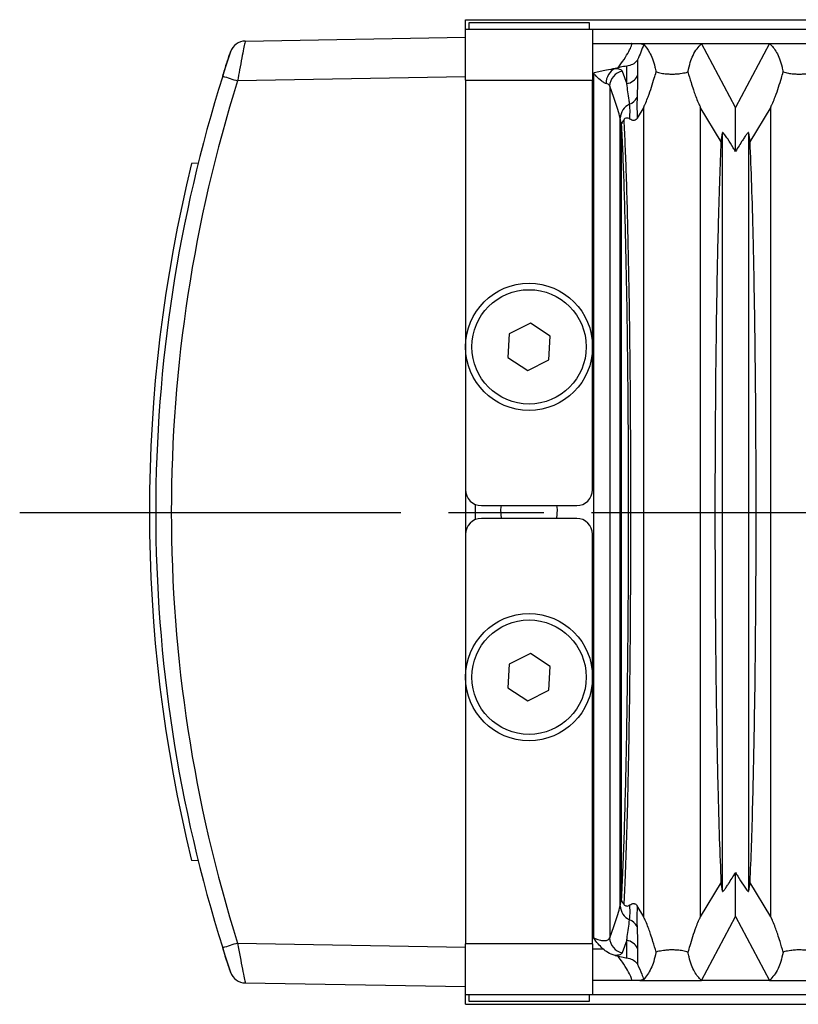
# Model space of a CAD drawing. Header units: millimetres. Extents: x 399 to 6076, y -1991 to 1602.
# Tile 185 of 256: x 4076 to 4100, y 407 to 438. Entities that reach past the tile are written whole.
import ezdxf

# ---------------------------------------------------------------- set-up
doc = ezdxf.new("R2010")
doc.units = ezdxf.units.MM
doc.linetypes.add('AM_ISO08W050', pattern=[18, 12, -1.5, 3, -1.5])
doc.layers.add('AM_7', color=4, linetype='AM_ISO08W050', lineweight=25)
doc.layers.add('S20', color=7, linetype='Continuous')

# ---------------------------------------------------------------- blocks, each defined once
blk = doc.blocks.new('S20-下視-02')
at = {"layer": 'S20', "linetype": 'Continuous', "lineweight": 25}
for p, q in [((-35.991, 15.5), (36.009, 15.5)), ((-35.991, 15.2), (-35.991, 15.5)), ((-35.991, 15.2), (-31.991, 15.2)), ((-35.991, 13.6), (-35.991, 15.2)), ((-35.891, 15.4), (-35.891, 15.2)), ((-32.091, 15.4), (-35.891, 15.4)), ((-32.091, 15.2), (-32.091, 15.4)), ((-31.991, 15.2), (-31.991, 13.6)), ((-31.991, 15.2), (32.009, 15.2)), ((-42.921, 14.829), (-35.991, 14.95)), ((-31.991, 14.75), (-30.777, 14.75)), ((-30.5, 14.75), (-30.381, 14.719)), ((-30.5, 14.75), (-28.563, 14.75)), ((-28.563, 14.75), (-26.419, 14.75)), ((-27.491, 12.731), (-28.563, 14.75)), ((-26.419, 14.75), (-27.491, 12.731)), ((-26.419, 14.75), (-24.563, 14.75)), ((-31.188, 13.988), (-31.282, 13.967)), ((-30.916, 13.484), (-30.916, 14.037)), ((-30.575, 14.239), (-30.575, 13.731)), ((-35.991, 13.7), (-43.166, 13.575)), ((-31.951, 13.77), (-31.991, 13.768)), ((-31.954, 13.819), (-31.951, 13.77)), ((-31.951, -13.413), (-31.951, 13.77)), ((-31.056, 13.881), (-30.916, 13.484)), ((-35.991, 13.6), (-31.991, 13.6)), ((-35.991, 13.6), (-35.991, 0.7)), ((-31.991, 0.7), (-31.991, 13.6)), ((-31.453, 13.405), (-31.453, -13.405)), ((-30.383, 12.75), (-30.584, 12.402)), ((-27.939, 11.657), (-28.6, 12.75)), ((-26.383, 12.75), (-27.043, 11.657)), ((-31.088, 12.249), (-31.118, 12.402)), ((-31.118, -12.402), (-31.118, 12.402)), ((-31.088, 12.249), (-31.088, -12.249)), ((-27.939, 11.657), (-27.904, 11.941)), ((-27.904, -11.941), (-27.904, 11.941)), ((-27.079, 11.941), (-27.079, -11.941)), ((-27.079, 11.941), (-27.043, 11.657)), ((-44.613, 10.968), (-44.616, 10.968)), ((-44.404, 10.98), (-44.611, 10.976)), ((-44.808, 9.195), (-44.81, 9.185)), ((-33.95, 5.949), (-34.62, 5.611)), ((-33.322, 5.539), (-33.95, 5.949)), ((-34.62, 5.611), (-34.661, 4.861)), ((-33.363, 4.789), (-33.322, 5.539)), ((-34.661, 4.861), (-34.033, 4.451)), ((-34.033, 4.451), (-33.363, 4.789)), ((-35.991, 0.7), (-35.991, -0.7)), ((-45.939, 0.46), (-45.941, 0.46)), ((-35.691, 0.242), (-35.691, -0.242)), ((-35.491, 0.2), (-32.491, 0.2)), ((-32.491, -0.2), (-35.491, -0.2)), ((-35.991, -0.7), (-35.991, -13.6)), ((-31.991, -13.6), (-31.991, -0.7)), ((-33.95, -4.451), (-34.62, -4.789)), ((-33.322, -4.861), (-33.95, -4.451)), ((-34.62, -4.789), (-34.661, -5.539)), ((-33.363, -5.611), (-33.322, -4.861)), ((-34.661, -5.539), (-34.033, -5.949)), ((-34.033, -5.949), (-33.363, -5.611)), ((-45.541, -6.065), (-45.539, -6.065)), ((-44.404, -10.98), (-44.611, -10.976)), ((-27.939, -11.657), (-28.6, -12.75)), ((-27.904, -11.941), (-27.939, -11.657)), ((-27.043, -11.657), (-27.079, -11.941)), ((-26.383, -12.75), (-27.043, -11.657)), ((-31.118, -12.402), (-31.088, -12.249)), ((-30.383, -12.75), (-30.584, -12.402)), ((-28.563, -14.75), (-27.491, -12.731)), ((-27.491, -12.731), (-26.419, -14.75)), ((-43.166, -13.575), (-35.991, -13.7)), ((-31.991, -13.6), (-35.991, -13.6)), ((-35.991, -15.2), (-35.991, -13.6)), ((-31.991, -13.6), (-31.991, -15.2)), ((-30.916, -13.484), (-31.056, -13.881)), ((-30.916, -14.037), (-30.916, -13.484)), ((-43.583, -13.886), (-43.58, -13.894)), ((-31.991, -13.75), (-31.669, -13.75)), ((-30.575, -13.731), (-30.575, -14.239)), ((-31.282, -13.967), (-31.188, -13.988)), ((-35.991, -14.95), (-42.921, -14.829)), ((-30.777, -14.75), (-31.991, -14.75)), ((-30.381, -14.719), (-30.5, -14.75)), ((-30.5, -14.75), (-28.563, -14.75)), ((-26.419, -14.75), (-28.563, -14.75)), ((-26.419, -14.75), (-24.563, -14.75)), ((-31.991, -15.2), (-35.991, -15.2)), ((-35.991, -15.5), (-35.991, -15.2)), ((-35.991, -15.5), (36.009, -15.5)), ((-35.891, -15.2), (-35.891, -15.4)), ((-35.891, -15.4), (-32.091, -15.4)), ((-32.091, -15.4), (-32.091, -15.2)), ((32.009, -15.2), (-31.991, -15.2))]:
    blk.add_line(p, q, dxfattribs=at)
at = {"layer": 'S20', "linetype": 'Continuous', "lineweight": 25, "flags": 128}
for points in [[(-34.869, 0.2), (-34.888, 0.074), (-34.869, -0.2)], [(-33.114, -0.2), (-33.094, 0.074), (-33.114, 0.2)]]:
    blk.add_lwpolyline(points, dxfattribs=at)
at = {"layer": 'S20', "linetype": 'Continuous', "lineweight": 25}
for centre, radius in [((-33.991, 5.2), 2), ((-33.991, 5.2), 1.8), ((-33.991, -5.2), 2), ((-33.991, -5.2), 1.8)]:
    blk.add_circle(centre, radius, dxfattribs=at)
for centre, radius, start, end in [((-42.913, 14.329), 0.5, 91, 161.5386), ((0.009, 0), 45.75, 161.5386, 162.5425), ((-31.046, 13.503), 0.52, 116.9389, 181.3974), ((0.009, 0), 45.75, 162.5425, 197.4575), ((-36.28, 35.877), 23.341, 251.6339, 252.8409), ((-30.952, 13.39), 0.502, 101.9868, 178.2927), ((-31.011, 13.973), 0.498, 280.9794, 330.9657), ((0, 0), 45.25, 162.5425, 197.4575), ((-31.016, 13.286), 0.488, 292.8826, 330.5385), ((-30.623, 12.385), 0.495, 114.2032, 178.0572), ((0.009, 0), 45.95, 166.1797, 193.8203), ((-35.491, 0.7), 0.5, 180, 270), ((-32.491, 0.7), 0.5, 270, 0), ((-35.491, -0.7), 0.5, 90, 180), ((-32.491, -0.7), 0.5, 0, 90), ((-30.623, -12.385), 0.495, 181.9428, 245.7968), ((-31.016, -13.286), 0.488, 29.4615, 67.1174), ((-36.28, -35.877), 23.341, 107.1591, 108.3661), ((-30.952, -13.39), 0.502, 181.7073, 258.0132), ((-31.011, -13.973), 0.498, 29.0343, 79.0206), ((0.009, 0), 45.75, 197.4575, 198.4614), ((-42.913, -14.329), 0.5, 198.4614, 269)]:
    blk.add_arc(centre, radius, start, end, dxfattribs=at)
for points, knots in [([(-42.921, 14.829), (-42.925, 14.816), (-42.931, 14.791), (-42.972, 14.595), (-43.029, 14.303), (-43.098, 13.946), (-43.144, 13.692), (-43.166, 13.575)], [0, 0, 0, 0, 0.202858, 0.404289, 0.60797, 0.820186, 1, 1, 1, 1]), ([(-31.188, 13.988), (-31.157, 14.03), (-31.057, 14.165), (-30.912, 14.385), (-30.809, 14.572), (-30.758, 14.698), (-30.754, 14.746), (-30.773, 14.749), (-30.777, 14.75)], [0, 0, 0, 0, 0.111661, 0.36267, 0.604449, 0.721201, 0.939198, 1, 1, 1, 1]), ([(-30.777, 14.75), (-30.776, 14.75), (-30.669, 14.75), (-30.584, 14.75), (-30.5, 14.75)], [0, 0, 0, 0, 0.013114, 1, 1, 1, 1]), ([(-30.381, 14.719), (-30.41, 14.64), (-30.462, 14.497), (-30.54, 14.319), (-30.575, 14.239)], [0, 0, 0, 0, 0.548175, 1, 1, 1, 1]), ([(-30.381, 14.719), (-30.318, 14.644), (-30.178, 14.482), (-30.061, 14.153), (-30.003, 13.906), (-29.991, 13.854)], [0, 0, 0, 0, 0.400338, 0.873576, 1, 1, 1, 1]), ([(-28.991, 13.854), (-28.99, 13.861), (-28.944, 14.066), (-28.829, 14.457), (-28.658, 14.646), (-28.563, 14.75)], [0, 0, 0, 0, 0.013761, 0.454868, 1, 1, 1, 1]), ([(-26.419, 14.75), (-26.342, 14.669), (-26.187, 14.507), (-26.061, 14.153), (-26.003, 13.906), (-25.991, 13.854)], [0, 0, 0, 0, 0.441084, 0.882166, 1, 1, 1, 1]), ([(-43.634, 13.725), (-43.612, 13.796), (-43.563, 13.95), (-43.493, 14.166), (-43.434, 14.344), (-43.395, 14.464), (-43.389, 14.48), (-43.387, 14.487)], [0, 0, 0, 0, 0.183614, 0.398831, 0.602682, 0.801493, 1, 1, 1, 1]), ([(-31.282, 13.967), (-31.373, 13.947), (-31.593, 13.898), (-31.817, 13.849), (-31.95, 13.82), (-31.954, 13.819)], [0, 0, 0, 0, 0.4093972, 0.9804372, 1, 1, 1, 1]), ([(-31.282, 13.967), (-31.26, 13.965), (-31.174, 13.957), (-31.087, 13.929), (-31.064, 13.894), (-31.056, 13.881)], [0, 0, 0, 0, 0.169483, 0.692046, 1, 1, 1, 1]), ([(-30.916, 14.037), (-30.983, 14.027), (-31.074, 14.014), (-31.165, 13.993), (-31.188, 13.988)], [0, 0, 0, 0, 0.746446, 1, 1, 1, 1]), ([(-30.575, 14.239), (-30.576, 14.238), (-30.586, 14.222), (-30.629, 14.165), (-30.73, 14.079), (-30.852, 14.051), (-30.916, 14.037)], [0, 0, 0, 0, 0.0105625, 0.1515122, 0.5493067, 1, 1, 1, 1]), ([(-31.566, 13.491), (-31.577, 13.494), (-31.621, 13.505), (-31.727, 13.583), (-31.836, 13.683), (-31.915, 13.762), (-31.944, 13.771), (-31.95, 13.771), (-31.951, 13.77)], [0, 0, 0, 0, 0.098757, 0.376152, 0.829998, 0.96894, 0.989636, 1, 1, 1, 1]), ([(-30.575, 13.731), (-30.576, 13.556), (-30.578, 13.34), (-30.589, 13.093), (-30.591, 13.046)], [0, 0, 0, 0, 0.809464, 1, 1, 1, 1]), ([(-30.383, 12.75), (-30.374, 12.768), (-30.351, 12.811), (-30.299, 12.926), (-30.221, 13.126), (-30.133, 13.384), (-30.056, 13.635), (-30.01, 13.79), (-29.991, 13.854)], [0, 0, 0, 0, 0.042133, 0.101962, 0.251454, 0.525861, 0.80165, 1, 1, 1, 1]), ([(-29.991, 13.854), (-29.94, 13.841), (-29.849, 13.818), (-29.684, 13.795), (-29.526, 13.786), (-29.371, 13.789), (-29.196, 13.807), (-29.074, 13.832), (-29.006, 13.85), (-28.991, 13.854)], [0, 0, 0, 0, 0.199068, 0.357582, 0.473045, 0.588921, 0.724509, 0.937695, 1, 1, 1, 1]), ([(-28.991, 13.854), (-28.959, 13.747), (-28.906, 13.566), (-28.827, 13.321), (-28.76, 13.126), (-28.704, 12.976), (-28.654, 12.859), (-28.623, 12.795), (-28.606, 12.762), (-28.6, 12.75)], [0, 0, 0, 0, 0.329088, 0.551669, 0.703112, 0.860105, 0.92146, 0.971595, 1, 1, 1, 1]), ([(-26.383, 12.75), (-26.374, 12.768), (-26.351, 12.811), (-26.299, 12.926), (-26.221, 13.126), (-26.133, 13.384), (-26.056, 13.635), (-26.01, 13.79), (-25.991, 13.854)], [0, 0, 0, 0, 0.042133, 0.101962, 0.251454, 0.525861, 0.80165, 1, 1, 1, 1]), ([(-25.991, 13.854), (-25.94, 13.841), (-25.849, 13.818), (-25.684, 13.795), (-25.526, 13.786), (-25.371, 13.789), (-25.196, 13.807), (-25.074, 13.832), (-25.006, 13.85), (-24.991, 13.854)], [0, 0, 0, 0, 0.199068, 0.357582, 0.473045, 0.588921, 0.724509, 0.937695, 1, 1, 1, 1]), ([(-31.453, 13.405), (-31.457, 13.418), (-31.468, 13.452), (-31.512, 13.48), (-31.555, 13.489), (-31.566, 13.491)], [0, 0, 0, 0, 0.315361, 0.834515, 1, 1, 1, 1]), ([(-31.118, 12.402), (-31.173, 12.58), (-31.285, 12.936), (-31.397, 13.249), (-31.453, 13.405)], [0, 0, 0, 0, 0.500118, 1, 1, 1, 1]), ([(-30.826, 12.836), (-30.831, 12.88), (-30.858, 13.11), (-30.89, 13.316), (-30.916, 13.484)], [0, 0, 0, 0, 0.19044, 1, 1, 1, 1]), ([(-30.591, 13.046), (-30.594, 12.852), (-30.597, 12.631), (-30.585, 12.426), (-30.584, 12.402)], [0, 0, 0, 0, 0.881784, 1, 1, 1, 1]), ([(-30.82, 12.373), (-30.815, 12.47), (-30.806, 12.625), (-30.82, 12.778), (-30.826, 12.836)], [0, 0, 0, 0, 0.620687, 1, 1, 1, 1]), ([(-30.383, -12.75), (-30.383, -12.49), (-30.383, -11.97), (-30.383, -10.97), (-30.383, -9.742), (-30.383, -8.254), (-30.383, -6.624), (-30.383, -4.859), (-30.383, -2.985), (-30.383, -1.112), (-30.383, 0.731), (-30.383, 2.52), (-30.383, 4.278), (-30.383, 5.981), (-30.383, 7.608), (-30.383, 9.111), (-30.383, 10.469), (-30.383, 11.693), (-30.383, 12.398), (-30.383, 12.75)], [0, 0, 0, 0, 0.042603, 0.085206, 0.146023, 0.207032, 0.267846, 0.333125, 0.398643, 0.463923, 0.524661, 0.585597, 0.646344, 0.707073, 0.767996, 0.828723, 0.885762, 0.942961, 1, 1, 1, 1]), ([(-28.6, 12.75), (-28.6, 12.398), (-28.6, 11.693), (-28.6, 10.469), (-28.6, 9.111), (-28.6, 7.608), (-28.6, 5.981), (-28.6, 4.278), (-28.6, 2.52), (-28.6, 0.731), (-28.6, -1.112), (-28.6, -2.985), (-28.6, -4.859), (-28.6, -6.624), (-28.6, -8.254), (-28.6, -9.742), (-28.6, -10.97), (-28.6, -11.97), (-28.6, -12.49), (-28.6, -12.75)], [0, 0, 0, 0, 0.057039, 0.114238, 0.171277, 0.232004, 0.292927, 0.353656, 0.414403, 0.475339, 0.536077, 0.601357, 0.666875, 0.732154, 0.792968, 0.853977, 0.914794, 0.957397, 1, 1, 1, 1]), ([(-27.491, 11.351), (-27.491, 11.628), (-27.491, 12.123), (-27.491, 12.545), (-27.491, 12.731)], [0, 0, 0, 0, 0.559996, 1, 1, 1, 1]), ([(-26.383, -12.75), (-26.383, -12.49), (-26.383, -11.97), (-26.383, -10.97), (-26.383, -9.742), (-26.383, -8.254), (-26.383, -6.624), (-26.383, -4.859), (-26.383, -2.985), (-26.383, -1.112), (-26.383, 0.731), (-26.383, 2.52), (-26.383, 4.278), (-26.383, 5.981), (-26.383, 7.608), (-26.383, 9.111), (-26.383, 10.469), (-26.383, 11.693), (-26.383, 12.398), (-26.383, 12.75)], [0, 0, 0, 0, 0.042603, 0.085206, 0.146023, 0.207032, 0.267846, 0.333125, 0.398643, 0.463923, 0.524661, 0.585597, 0.646344, 0.707073, 0.767996, 0.828723, 0.885762, 0.942961, 1, 1, 1, 1]), ([(-30.82, 12.373), (-30.836, 12.383), (-30.864, 12.399), (-30.913, 12.408), (-30.955, 12.399), (-30.99, 12.37), (-31.003, 12.355), (-31.007, 12.35)], [0, 0, 0, 0, 0.327027, 0.596697, 0.867964, 0.959958, 1, 1, 1, 1]), ([(-30.584, 12.402), (-30.589, 12.393), (-30.603, 12.372), (-30.639, 12.34), (-30.723, 12.313), (-30.778, 12.347), (-30.82, 12.373)], [0, 0, 0, 0, 0.0465239, 0.1171896, 0.316629, 1, 1, 1, 1]), ([(-31.077, 12.224), (-31.081, 12.232), (-31.084, 12.241), (-31.088, 12.249), (-31.088, 12.249)], [0, 0, 0, 0, 0.938029, 1, 1, 1, 1]), ([(-31.007, 12.35), (-31.027, 12.319), (-31.057, 12.271), (-31.073, 12.227), (-31.076, 12.221), (-31.077, 12.223), (-31.077, 12.224)], [0, 0, 0, 0, 0.447568, 0.696384, 0.945697, 1, 1, 1, 1]), ([(-31.077, -12.224), (-31.063, -11.92), (-31.035, -11.313), (-30.995, -10.266), (-30.96, -9.096), (-30.93, -7.803), (-30.905, -6.427), (-30.885, -4.97), (-30.87, -3.451), (-30.86, -1.891), (-30.856, -0.308), (-30.858, 1.28), (-30.865, 2.851), (-30.877, 4.282), (-30.892, 5.562), (-30.911, 6.796), (-30.935, 8.059), (-30.966, 9.314), (-31, 10.436), (-31.038, 11.398), (-31.064, 11.948), (-31.077, 12.224)], [0, 0, 0, 0, 0.055431, 0.110929, 0.166196, 0.220121, 0.274218, 0.328139, 0.381884, 0.435795, 0.489534, 0.543264, 0.597169, 0.650907, 0.693563, 0.736219, 0.790077, 0.844108, 0.897969, 0.948948, 1, 1, 1, 1]), ([(-31.007, 12.35), (-30.995, 12.082), (-30.97, 11.547), (-30.935, 10.593), (-30.902, 9.469), (-30.872, 8.192), (-30.848, 6.908), (-30.829, 5.653), (-30.815, 4.352), (-30.803, 2.898), (-30.796, 1.301), (-30.794, -0.313), (-30.798, -1.922), (-30.807, -3.507), (-30.822, -5.051), (-30.841, -6.532), (-30.866, -7.933), (-30.897, -9.304), (-30.935, -10.602), (-30.972, -11.622), (-30.998, -12.154), (-31.007, -12.349), (-31.007, -12.35)], [0, 0, 0, 0, 0.049005, 0.097954, 0.15237, 0.206957, 0.261371, 0.304457, 0.347544, 0.401817, 0.456257, 0.510522, 0.564794, 0.619239, 0.673516, 0.727988, 0.782636, 0.837111, 0.900338, 0.963566, 0.999901, 1, 1, 1, 1]), ([(-27.491, 11.351), (-27.515, 11.39), (-27.596, 11.525), (-27.711, 11.707), (-27.816, 11.86), (-27.868, 11.926), (-27.897, 11.953), (-27.901, 11.945), (-27.904, 11.941)], [0, 0, 0, 0, 0.147866, 0.517517, 0.711479, 0.825343, 0.912588, 1, 1, 1, 1]), ([(-27.079, 11.941), (-27.08, 11.945), (-27.084, 11.953), (-27.106, 11.935), (-27.147, 11.886), (-27.204, 11.806), (-27.321, 11.63), (-27.418, 11.471), (-27.491, 11.351)], [0, 0, 0, 0, 0.065444, 0.158203, 0.250091, 0.397142, 0.543472, 1, 1, 1, 1]), ([(-27.939, -11.657), (-27.957, -11.215), (-27.993, -10.331), (-28.034, -8.839), (-28.066, -7.355), (-28.09, -5.927), (-28.108, -4.428), (-28.121, -2.873), (-28.128, -1.285), (-28.13, 0.319), (-28.126, 1.919), (-28.116, 3.495), (-28.101, 5.029), (-28.081, 6.499), (-28.055, 7.89), (-28.024, 9.243), (-27.986, 10.534), (-27.955, 11.282), (-27.939, 11.657)], [0, 0, 0, 0, 0.079181, 0.158361, 0.217307, 0.276442, 0.335388, 0.394088, 0.452972, 0.511664, 0.570341, 0.629207, 0.68789, 0.746749, 0.805797, 0.864659, 0.932329, 1, 1, 1, 1]), ([(-27.043, 11.657), (-27.025, 11.215), (-26.989, 10.331), (-26.948, 8.839), (-26.916, 7.355), (-26.893, 5.927), (-26.874, 4.428), (-26.862, 2.873), (-26.854, 1.285), (-26.852, -0.319), (-26.856, -1.919), (-26.866, -3.495), (-26.881, -5.029), (-26.902, -6.499), (-26.927, -7.89), (-26.959, -9.243), (-26.997, -10.534), (-27.028, -11.282), (-27.043, -11.657)], [0, 0, 0, 0, 0.079181, 0.158361, 0.217307, 0.276442, 0.335388, 0.394088, 0.452972, 0.511664, 0.570341, 0.629207, 0.68789, 0.746749, 0.805797, 0.864659, 0.932329, 1, 1, 1, 1]), ([(-27.904, -11.941), (-27.902, -11.945), (-27.899, -11.953), (-27.877, -11.935), (-27.836, -11.886), (-27.778, -11.806), (-27.661, -11.63), (-27.565, -11.471), (-27.491, -11.351)], [0, 0, 0, 0, 0.065444, 0.158203, 0.250091, 0.397142, 0.543472, 1, 1, 1, 1]), ([(-27.491, -12.731), (-27.491, -12.493), (-27.491, -12.068), (-27.491, -11.57), (-27.491, -11.351)], [0, 0, 0, 0, 0.559996, 1, 1, 1, 1]), ([(-27.491, -11.351), (-27.468, -11.39), (-27.386, -11.525), (-27.271, -11.707), (-27.167, -11.86), (-27.114, -11.926), (-27.086, -11.953), (-27.081, -11.945), (-27.079, -11.941)], [0, 0, 0, 0, 0.147866, 0.517517, 0.711479, 0.825343, 0.912588, 1, 1, 1, 1]), ([(-31.088, -12.249), (-31.088, -12.249), (-31.084, -12.241), (-31.081, -12.232), (-31.077, -12.224)], [0, 0, 0, 0, 0.061971, 1, 1, 1, 1]), ([(-31.007, -12.35), (-31.014, -12.341), (-31.037, -12.309), (-31.061, -12.26), (-31.074, -12.222), (-31.076, -12.223), (-31.077, -12.224)], [0, 0, 0, 0, 0.138729, 0.480914, 0.741371, 1, 1, 1, 1]), ([(-31.007, -12.35), (-30.999, -12.359), (-30.976, -12.385), (-30.918, -12.413), (-30.867, -12.402), (-30.831, -12.38), (-30.82, -12.373)], [0, 0, 0, 0, 0.0862768, 0.2359182, 0.7617437, 1, 1, 1, 1]), ([(-30.826, -12.836), (-30.819, -12.75), (-30.806, -12.597), (-30.816, -12.442), (-30.82, -12.373)], [0, 0, 0, 0, 0.559734, 1, 1, 1, 1]), ([(-30.82, -12.373), (-30.779, -12.348), (-30.731, -12.318), (-30.653, -12.335), (-30.622, -12.353), (-30.598, -12.38), (-30.588, -12.396), (-30.584, -12.402)], [0, 0, 0, 0, 0.661138, 0.787909, 0.915481, 0.968326, 1, 1, 1, 1]), ([(-31.453, -13.405), (-31.397, -13.249), (-31.285, -12.936), (-31.173, -12.58), (-31.118, -12.402)], [0, 0, 0, 0, 0.500118, 1, 1, 1, 1]), ([(-30.584, -12.402), (-30.587, -12.45), (-30.593, -12.574), (-30.601, -12.781), (-30.594, -12.956), (-30.591, -13.046)], [0, 0, 0, 0, 0.237038, 0.604596, 1, 1, 1, 1]), ([(-30.916, -13.484), (-30.91, -13.445), (-30.877, -13.243), (-30.849, -13.018), (-30.826, -12.836)], [0, 0, 0, 0, 0.190528, 1, 1, 1, 1]), ([(-29.991, -13.854), (-30.023, -13.747), (-30.077, -13.566), (-30.155, -13.321), (-30.222, -13.126), (-30.278, -12.976), (-30.329, -12.859), (-30.359, -12.795), (-30.377, -12.762), (-30.383, -12.75)], [0, 0, 0, 0, 0.329088, 0.5516686, 0.7031116, 0.8601047, 0.9214598, 0.9715953, 1, 1, 1, 1]), ([(-28.6, -12.75), (-28.609, -12.768), (-28.632, -12.811), (-28.684, -12.926), (-28.762, -13.126), (-28.849, -13.384), (-28.926, -13.635), (-28.972, -13.79), (-28.991, -13.854)], [0, 0, 0, 0, 0.0421327, 0.1019624, 0.2514536, 0.5258612, 0.80165, 1, 1, 1, 1]), ([(-25.991, -13.854), (-26.023, -13.747), (-26.077, -13.566), (-26.155, -13.321), (-26.222, -13.126), (-26.278, -12.976), (-26.329, -12.859), (-26.359, -12.795), (-26.377, -12.762), (-26.383, -12.75)], [0, 0, 0, 0, 0.329088, 0.551669, 0.703112, 0.860105, 0.92146, 0.971595, 1, 1, 1, 1]), ([(-30.591, -13.046), (-30.584, -13.24), (-30.576, -13.48), (-30.575, -13.691), (-30.575, -13.731)], [0, 0, 0, 0, 0.809536, 1, 1, 1, 1]), ([(-43.166, -13.575), (-43.139, -13.722), (-43.084, -14.017), (-43.009, -14.407), (-42.953, -14.688), (-42.926, -14.815), (-42.923, -14.825), (-42.921, -14.829)], [0, 0, 0, 0, 0.226273, 0.45439, 0.678682, 0.892716, 1, 1, 1, 1]), ([(-31.951, -13.413), (-31.921, -13.425), (-31.84, -13.457), (-31.707, -13.491), (-31.575, -13.498), (-31.481, -13.47), (-31.462, -13.427), (-31.453, -13.405)], [0, 0, 0, 0, 0.128887, 0.342627, 0.554022, 0.773157, 1, 1, 1, 1]), ([(-31.669, -13.75), (-31.72, -13.699), (-31.823, -13.597), (-31.908, -13.476), (-31.95, -13.414), (-31.951, -13.413)], [0, 0, 0, 0, 0.4903312, 0.9894083, 1, 1, 1, 1]), ([(-43.387, -14.487), (-43.388, -14.485), (-43.39, -14.479), (-43.416, -14.401), (-43.472, -14.229), (-43.549, -13.993), (-43.606, -13.814), (-43.634, -13.725)], [0, 0, 0, 0, 0.104908, 0.315132, 0.538429, 0.76906, 1, 1, 1, 1]), ([(-31.282, -13.967), (-31.363, -13.94), (-31.505, -13.891), (-31.619, -13.793), (-31.669, -13.75)], [0, 0, 0, 0, 0.566687, 1, 1, 1, 1]), ([(-31.056, -13.881), (-31.074, -13.904), (-31.107, -13.945), (-31.227, -13.96), (-31.282, -13.967)], [0, 0, 0, 0, 0.541759, 1, 1, 1, 1]), ([(-29.991, -13.854), (-29.993, -13.86), (-30.038, -14.065), (-30.146, -14.429), (-30.301, -14.62), (-30.381, -14.719)], [0, 0, 0, 0, 0.013478, 0.486738, 1, 1, 1, 1]), ([(-28.991, -13.854), (-29.042, -13.841), (-29.133, -13.818), (-29.298, -13.795), (-29.457, -13.786), (-29.612, -13.789), (-29.787, -13.807), (-29.909, -13.832), (-29.976, -13.85), (-29.991, -13.854)], [0, 0, 0, 0, 0.199068, 0.357582, 0.473045, 0.588921, 0.724509, 0.937695, 1, 1, 1, 1]), ([(-28.563, -14.75), (-28.641, -14.669), (-28.796, -14.507), (-28.921, -14.153), (-28.979, -13.906), (-28.991, -13.854)], [0, 0, 0, 0, 0.441084, 0.882166, 1, 1, 1, 1]), ([(-25.991, -13.854), (-25.993, -13.86), (-26.038, -14.065), (-26.154, -14.456), (-26.325, -14.645), (-26.419, -14.75)], [0, 0, 0, 0, 0.012563, 0.453671, 1, 1, 1, 1]), ([(-24.991, -13.854), (-25.042, -13.841), (-25.133, -13.818), (-25.298, -13.795), (-25.457, -13.786), (-25.612, -13.789), (-25.787, -13.807), (-25.909, -13.832), (-25.976, -13.85), (-25.991, -13.854)], [0, 0, 0, 0, 0.199068, 0.357582, 0.473045, 0.588921, 0.724509, 0.937695, 1, 1, 1, 1]), ([(-31.188, -13.988), (-31.119, -14.003), (-31.026, -14.023), (-30.938, -14.034), (-30.916, -14.037)], [0, 0, 0, 0, 0.747273, 1, 1, 1, 1]), ([(-30.777, -14.75), (-30.776, -14.75), (-30.757, -14.748), (-30.754, -14.714), (-30.794, -14.605), (-30.882, -14.435), (-31.029, -14.204), (-31.142, -14.051), (-31.188, -13.988)], [0, 0, 0, 0, 0.026616, 0.246844, 0.351615, 0.587674, 0.832463, 1, 1, 1, 1]), ([(-30.916, -14.037), (-30.852, -14.051), (-30.731, -14.079), (-30.629, -14.165), (-30.586, -14.222), (-30.576, -14.238), (-30.575, -14.239)], [0, 0, 0, 0, 0.450615, 0.848405, 0.989438, 1, 1, 1, 1]), ([(-30.575, -14.239), (-30.529, -14.346), (-30.451, -14.524), (-30.401, -14.663), (-30.381, -14.719)], [0, 0, 0, 0, 0.606086, 1, 1, 1, 1]), ([(-30.5, -14.75), (-30.584, -14.75), (-30.669, -14.75), (-30.776, -14.75), (-30.777, -14.75)], [0, 0, 0, 0, 0.9868862, 1, 1, 1, 1])]:
    blk.add_open_spline(points, degree=3, knots=knots, dxfattribs=at)

msp = doc.modelspace()

# ---------------------------------------------------------------- linework, layer by layer
at = {"layer": 'AM_7'}
msp.add_line((4075.883, 422.591), (4200.485, 422.591), dxfattribs=at)

# ---------------------------------------------------------------- block references
at = {"layer": 'S20'}
msp.add_blockref('S20-下視-02', (4125.906, 422.605), dxfattribs=at)

doc.saveas('drawing.dxf')
